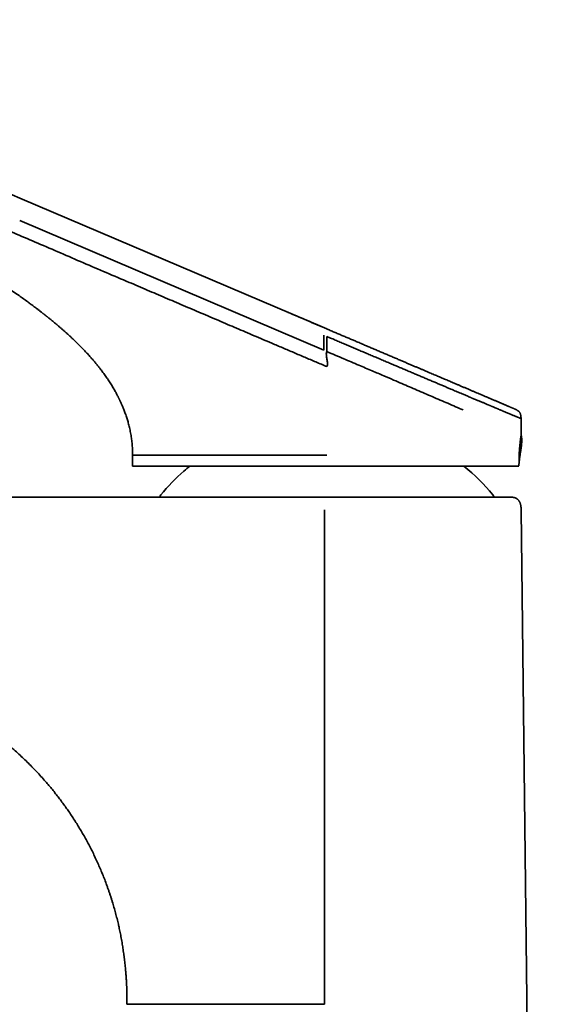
# Model space of a CAD drawing. Header units: millimetres. Extents: x 8 to 778, y 12 to 779.
# Tile 3 of 17: x 187 to 241, y 674 to 776. Entities that reach past the tile are written whole.
import ezdxf

# ---------------------------------------------------------------- set-up
doc = ezdxf.new("R2010")
doc.units = ezdxf.units.MM

msp = doc.modelspace()

# ---------------------------------------------------------------- linework, layer by layer
at = {"color": 7, "linetype": 'Continuous', "lineweight": 35}
for p, q in [((155.26, 770.83), (186.59, 757.48)), ((186.59, 757.48), (217.95, 744.12)), ((186.58, 755.16), (217.9, 741.81)), ((217.95, 744.11), (217.95, 744.12)), ((217.95, 744.12), (218.2, 744.01)), ((217.9, 741.81), (217.9, 743.36)), ((218.2, 744.01), (218.2, 744)), ((218.2, 744.01), (218.2, 744.01)), ((218.2, 743.23), (218.2, 741.68)), ((238.2, 733.14), (238.2, 734.77)), ((238.16, 732.84), (238.16, 732.83)), ((198.2, 731), (198.2, 729.89)), ((198.2, 731), (198.2, 731)), ((198.2, 729.89), (204.09, 729.89)), ((237.96, 729.89), (237.96, 729.89)), ((237.98, 730.2), (237.98, 730.2)), ((237.98, 730.19), (237.98, 730.18)), ((217.97, 725.39), (217.96, 674.48)), ((241.2, 469.19), (238.2, 725.39)), ((197.52, 677.5), (197.52, 677.47)), ((197.54, 677.29), (197.54, 677.26)), ((197.54, 677.23), (197.54, 677.29)), ((197.56, 676.98), (197.55, 677.07))]:
    msp.add_line(p, q, dxfattribs=at)
for centre, radius, start, end in [((218.2, 712.69), 22.25, 129.3522, 131.3867), ((218.2, 712.69), 22.25, 39.796, 50.6434), ((218.2, 712.69), 22.25, 131.3867, 140.2041), ((201.49, 726.61), 0.5, 140.2039, 170.9263), ((234.91, 726.61), 0.5, 9.0782, 39.7972)]:
    msp.add_arc(centre, radius, start, end, dxfattribs=at)
for points, knots in [([(135.98, 775.85), (136.1, 775.78), (136.49, 775.57), (137.14, 775.23), (137.92, 774.82), (138.69, 774.41), (139.45, 774), (140.19, 773.61), (140.92, 773.22), (141.64, 772.83), (142.36, 772.45), (143.07, 772.07), (143.77, 771.69), (144.47, 771.32), (145.15, 770.96), (145.83, 770.6), (146.49, 770.24), (147.14, 769.89), (147.78, 769.55), (148.41, 769.22), (149.03, 768.89), (149.63, 768.56), (150.23, 768.25), (150.81, 767.93), (151.36, 767.64), (151.89, 767.36), (152.39, 767.09), (152.88, 766.83), (153.36, 766.57), (153.83, 766.32), (154.3, 766.06), (154.77, 765.81), (155.25, 765.56), (155.71, 765.31), (156.17, 765.07), (156.6, 764.83), (157.03, 764.6), (157.43, 764.39), (157.81, 764.18), (158.17, 763.99), (158.52, 763.8), (158.85, 763.62), (159.18, 763.45), (159.51, 763.27), (159.86, 763.08), (160.22, 762.89), (160.56, 762.7), (160.91, 762.52), (161.27, 762.32), (161.66, 762.11), (162.07, 761.89), (162.47, 761.68), (162.84, 761.47), (163.21, 761.28), (163.56, 761.09), (163.89, 760.91), (164.17, 760.76), (164.4, 760.63), (164.57, 760.54), (164.74, 760.45), (164.9, 760.36), (165.06, 760.27), (165.2, 760.19), (165.33, 760.13), (165.42, 760.07), (165.5, 760.03), (165.58, 759.99), (165.65, 759.95), (165.72, 759.91), (165.81, 759.87), (165.9, 759.81), (166.02, 759.75), (166.14, 759.69), (166.27, 759.61), (166.41, 759.53), (166.57, 759.45), (166.73, 759.36), (166.89, 759.27), (167.05, 759.18), (167.22, 759.09), (167.46, 758.96), (167.79, 758.78), (168.19, 758.55), (168.61, 758.32), (169.04, 758.08), (169.48, 757.83), (169.94, 757.58), (170.39, 757.33), (170.84, 757.07), (171.28, 756.82), (171.73, 756.57), (172.17, 756.31), (172.63, 756.05), (173.17, 755.74), (173.8, 755.37), (174.53, 754.95), (175.26, 754.52), (176.01, 754.08), (176.76, 753.63), (177.52, 753.18), (178.23, 752.75), (178.89, 752.35), (179.5, 751.97), (180.12, 751.6), (180.73, 751.22), (181.34, 750.84), (181.95, 750.46), (182.58, 750.06), (183.23, 749.64), (183.91, 749.2), (184.58, 748.76), (185.23, 748.32), (185.87, 747.88), (186.45, 747.48), (186.96, 747.12), (187.32, 746.86), (187.58, 746.67), (187.75, 746.54), (187.92, 746.42), (188.07, 746.3), (188.22, 746.19), (188.36, 746.08), (188.49, 745.99), (188.6, 745.9), (188.71, 745.81), (188.81, 745.74), (188.89, 745.67), (188.97, 745.62), (189.03, 745.57), (189.09, 745.52), (189.12, 745.49), (189.15, 745.47), (189.16, 745.46), (189.17, 745.45), (189.18, 745.45), (189.19, 745.44), (189.2, 745.43), (189.23, 745.41), (189.26, 745.38), (189.31, 745.34), (189.37, 745.3), (189.44, 745.24), (189.51, 745.19), (189.59, 745.12), (189.68, 745.05), (189.78, 744.97), (189.88, 744.89), (189.99, 744.8), (190.1, 744.7), (190.22, 744.61), (190.34, 744.51), (190.49, 744.37), (190.69, 744.21), (190.93, 744), (191.17, 743.79), (191.42, 743.57), (191.67, 743.34), (191.93, 743.1), (192.19, 742.85), (192.46, 742.59), (192.73, 742.32), (193.01, 742.04), (193.29, 741.74), (193.58, 741.43), (193.85, 741.13), (194.1, 740.85), (194.32, 740.59), (194.53, 740.33), (194.73, 740.09), (194.9, 739.87), (195.07, 739.64), (195.23, 739.43), (195.38, 739.22), (195.53, 739.01), (195.68, 738.79), (195.82, 738.57), (195.96, 738.36), (196.08, 738.15), (196.2, 737.96), (196.31, 737.77), (196.41, 737.59), (196.5, 737.43), (196.58, 737.27), (196.66, 737.13), (196.72, 737.01), (196.76, 736.93), (196.79, 736.86), (196.83, 736.79), (196.86, 736.72), (196.9, 736.63), (196.95, 736.54), (196.99, 736.44), (197.04, 736.32), (197.1, 736.2), (197.16, 736.05), (197.23, 735.88), (197.3, 735.7), (197.38, 735.5), (197.45, 735.3), (197.53, 735.08), (197.6, 734.87), (197.66, 734.66), (197.73, 734.44), (197.79, 734.21), (197.85, 733.97), (197.91, 733.72), (197.96, 733.46), (198.01, 733.19), (198.06, 732.92), (198.09, 732.65), (198.13, 732.38), (198.15, 732.1), (198.18, 731.81), (198.19, 731.51), (198.2, 731.24), (198.2, 731.07), (198.2, 731)], [0, 0, 0, 0, 0.005404, 0.016698, 0.027875, 0.03893, 0.049859, 0.060466, 0.070944, 0.08129, 0.091501, 0.101778, 0.111908, 0.121888, 0.131715, 0.141387, 0.150902, 0.160255, 0.169446, 0.178471, 0.187329, 0.196018, 0.204537, 0.212882, 0.221055, 0.228392, 0.235581, 0.242622, 0.249513, 0.256254, 0.262845, 0.269864, 0.276704, 0.283364, 0.289845, 0.296147, 0.302268, 0.30821, 0.313498, 0.318636, 0.323622, 0.328456, 0.333139, 0.337671, 0.342918, 0.348036, 0.353045, 0.357944, 0.362733, 0.368839, 0.374756, 0.380485, 0.385873, 0.391084, 0.396118, 0.400975, 0.405655, 0.408205, 0.410698, 0.413136, 0.415511, 0.417755, 0.419855, 0.421809, 0.423007, 0.424143, 0.425218, 0.42623, 0.427262, 0.428397, 0.429866, 0.431477, 0.433231, 0.435127, 0.437208, 0.439438, 0.441755, 0.444105, 0.446489, 0.448907, 0.451359, 0.457058, 0.462933, 0.468984, 0.475214, 0.481622, 0.488209, 0.494977, 0.50134, 0.507791, 0.514284, 0.520818, 0.527397, 0.534019, 0.544561, 0.555221, 0.566004, 0.576916, 0.58796, 0.599143, 0.610471, 0.619476, 0.628577, 0.637749, 0.646884, 0.655964, 0.66498, 0.673927, 0.68427, 0.694501, 0.704611, 0.714593, 0.72444, 0.734146, 0.741227, 0.748225, 0.750952, 0.753665, 0.756305, 0.758784, 0.761146, 0.763341, 0.765368, 0.767229, 0.768923, 0.770451, 0.771813, 0.773021, 0.774061, 0.774933, 0.775638, 0.7759, 0.776128, 0.776322, 0.776482, 0.776609, 0.776746, 0.776999, 0.77768, 0.778497, 0.779441, 0.780512, 0.78171, 0.783035, 0.784486, 0.786062, 0.787764, 0.789573, 0.791435, 0.793347, 0.795307, 0.797315, 0.801122, 0.805089, 0.809212, 0.813378, 0.817688, 0.822139, 0.82673, 0.831457, 0.836316, 0.841306, 0.84656, 0.851943, 0.857453, 0.861867, 0.866285, 0.870547, 0.874327, 0.877973, 0.881486, 0.884868, 0.888122, 0.891248, 0.894771, 0.898122, 0.901304, 0.904319, 0.907225, 0.909962, 0.912531, 0.914934, 0.917172, 0.919247, 0.92116, 0.922055, 0.922918, 0.923869, 0.924946, 0.926149, 0.927453, 0.928878, 0.930423, 0.932089, 0.934227, 0.936534, 0.939009, 0.941652, 0.944462, 0.947439, 0.950118, 0.95292, 0.955844, 0.958892, 0.962064, 0.965301, 0.96866, 0.972142, 0.97575, 0.97908, 0.982513, 0.986053, 0.989701, 0.99346, 0.997335, 1, 1, 1, 1]), ([(158.47, 765.87), (159.1, 765.6), (160.38, 765.04), (162.28, 764.21), (164.17, 763.38), (166.06, 762.56), (168.13, 761.65), (170.4, 760.66), (172.85, 759.59), (175.95, 758.24), (179.68, 756.62), (184.06, 754.72), (187.76, 753.13), (190.79, 751.83), (193.13, 750.82), (195.49, 749.81), (197.68, 748.88), (199.71, 748.01), (201.56, 747.22), (203.41, 746.43), (205.24, 745.65), (207.07, 744.87), (208.89, 744.09), (210.71, 743.32), (212.29, 742.64), (213.66, 742.06), (214.79, 741.58), (215.93, 741.09), (217.07, 740.61), (217.82, 740.29), (218.2, 740.13)], [0, 0, 0, 0, 0.032055, 0.06396, 0.095731, 0.127397, 0.158969, 0.200206, 0.241361, 0.282475, 0.355843, 0.429178, 0.502517, 0.541741, 0.58102, 0.620397, 0.659898, 0.690961, 0.721968, 0.752846, 0.783538, 0.814067, 0.844475, 0.874805, 0.905089, 0.924105, 0.943105, 0.962089, 0.981054, 1, 1, 1, 1]), ([(217.95, 744.12), (217.28, 744.4), (216.03, 744.94), (214.78, 745.47), (214.2, 745.72)], [0, 0, 0, 0, 0.537916, 1, 1, 1, 1]), ([(218.2, 743.23), (218.36, 743.16), (218.69, 743.03), (219.18, 742.82), (219.67, 742.61), (220.15, 742.4), (220.64, 742.2), (221.12, 741.99), (221.59, 741.79), (222.06, 741.59), (222.54, 741.39), (223.01, 741.19), (223.48, 740.99), (223.96, 740.79), (224.42, 740.59), (224.88, 740.39), (225.34, 740.2), (225.8, 740.01), (226.24, 739.82), (226.68, 739.63), (227.12, 739.45), (227.55, 739.26), (227.97, 739.08), (228.39, 738.91), (228.81, 738.73), (229.2, 738.57), (229.58, 738.41), (229.93, 738.26), (230.28, 738.11), (230.62, 737.96), (230.94, 737.83), (231.22, 737.71), (231.48, 737.6), (231.73, 737.5), (231.99, 737.39), (232.15, 737.32), (232.24, 737.28)], [0, 0, 0, 0, 0.031898, 0.063803, 0.09571, 0.127615, 0.159511, 0.190823, 0.222114, 0.253378, 0.284608, 0.316434, 0.34821, 0.379929, 0.411582, 0.443164, 0.474667, 0.506085, 0.537239, 0.568317, 0.599329, 0.630285, 0.661199, 0.692091, 0.722982, 0.753893, 0.781591, 0.809245, 0.836808, 0.864232, 0.891507, 0.912902, 0.934336, 0.955911, 0.977761, 1, 1, 1, 1]), ([(238.2, 734.77), (238.2, 734.8), (238.19, 734.85), (238.18, 734.93), (238.17, 735.01), (238.16, 735.08), (238.15, 735.14), (238.14, 735.2), (238.12, 735.26), (238.1, 735.33), (238.07, 735.38), (238.04, 735.43), (238.01, 735.48), (237.96, 735.52), (237.9, 735.57), (237.83, 735.62), (237.76, 735.66), (237.72, 735.69), (237.7, 735.7), (237.68, 735.7), (237.67, 735.71), (237.67, 735.71), (237.66, 735.71), (237.66, 735.72), (237.65, 735.72), (237.64, 735.73), (237.63, 735.73), (237.62, 735.73), (237.61, 735.74), (237.61, 735.74), (237.6, 735.74), (237.6, 735.74), (237.59, 735.75), (237.59, 735.75), (237.58, 735.75), (237.57, 735.75), (237.56, 735.76), (237.55, 735.76), (237.53, 735.77), (237.51, 735.78), (237.48, 735.79), (237.45, 735.81), (237.42, 735.82), (237.37, 735.84), (237.33, 735.86), (237.28, 735.88), (237.23, 735.9), (237.17, 735.93), (237.11, 735.95), (237.04, 735.98), (236.96, 736.02), (236.87, 736.05), (236.77, 736.1), (236.67, 736.14), (236.56, 736.19), (236.45, 736.23), (236.33, 736.29), (236.21, 736.34), (236.08, 736.39), (235.96, 736.44), (235.83, 736.5), (235.71, 736.55), (235.58, 736.6), (235.46, 736.66), (235.33, 736.71), (235.2, 736.76), (235.08, 736.82), (234.96, 736.87), (234.85, 736.91), (234.74, 736.96), (234.63, 737.01), (234.53, 737.05), (234.43, 737.09), (234.33, 737.13), (234.19, 737.2), (233.99, 737.28), (233.73, 737.39), (233.47, 737.5), (233.2, 737.62), (232.91, 737.74), (232.62, 737.87), (232.31, 738), (232.06, 738.1), (231.87, 738.19), (231.74, 738.24), (231.6, 738.3), (231.45, 738.36), (231.29, 738.43), (231.13, 738.5), (230.95, 738.58), (230.75, 738.66), (230.53, 738.76), (230.3, 738.85), (230.06, 738.96), (229.82, 739.06), (229.59, 739.16), (229.37, 739.25), (229.13, 739.35), (228.89, 739.46), (228.63, 739.56), (228.37, 739.67), (228.1, 739.79), (227.83, 739.91), (227.54, 740.03), (227.23, 740.16), (226.92, 740.29), (226.59, 740.43), (226.25, 740.58), (225.91, 740.73), (225.55, 740.88), (225.17, 741.04), (224.79, 741.2), (224.4, 741.37), (224, 741.54), (223.58, 741.71), (223.16, 741.89), (222.73, 742.08), (222.29, 742.26), (221.85, 742.45), (221.42, 742.64), (221.02, 742.81), (220.64, 742.97), (220.25, 743.14), (219.85, 743.3), (219.46, 743.47), (219.05, 743.64), (218.64, 743.82), (218.36, 743.94), (218.21, 744), (218.21, 744)], [0, 0, 0, 0, 0.002294, 0.004975, 0.007345, 0.00945, 0.01133, 0.01302, 0.015262, 0.01723, 0.018987, 0.020577, 0.022571, 0.02456, 0.02657, 0.029639, 0.032738, 0.03351, 0.034199, 0.034717, 0.035053, 0.035209, 0.035313, 0.035534, 0.036085, 0.036843, 0.037834, 0.039073, 0.040566, 0.042315, 0.044766, 0.047597, 0.05066, 0.053822, 0.057081, 0.060439, 0.063894, 0.070483, 0.077403, 0.084654, 0.092792, 0.101314, 0.110221, 0.119516, 0.129201, 0.137572, 0.146218, 0.155141, 0.164343, 0.173827, 0.183556, 0.194872, 0.205919, 0.216697, 0.227204, 0.238246, 0.248972, 0.259378, 0.269464, 0.279227, 0.288664, 0.297773, 0.306552, 0.315392, 0.323864, 0.331965, 0.339694, 0.347048, 0.354024, 0.360621, 0.366836, 0.372668, 0.378232, 0.383825, 0.389459, 0.40291, 0.416601, 0.430036, 0.443702, 0.457602, 0.471738, 0.486111, 0.500723, 0.506305, 0.512126, 0.518273, 0.524748, 0.531553, 0.538689, 0.54616, 0.554768, 0.563786, 0.573219, 0.583069, 0.593342, 0.601973, 0.610886, 0.620083, 0.629565, 0.639333, 0.649209, 0.659364, 0.669801, 0.680521, 0.691753, 0.703282, 0.71511, 0.727238, 0.739668, 0.7524, 0.765433, 0.778736, 0.792337, 0.806231, 0.820418, 0.834893, 0.849387, 0.864152, 0.879186, 0.894494, 0.906946, 0.919588, 0.932428, 0.945472, 0.958729, 0.971964, 0.985421, 0.999109, 1, 1, 1, 1]), ([(218.2, 741.68), (218.18, 741.62), (218.14, 741.5), (218.14, 741.31), (218.16, 741.11), (218.2, 740.9), (218.24, 740.7), (218.26, 740.5), (218.26, 740.31), (218.22, 740.19), (218.2, 740.13)], [0, 0, 0, 0, 0.117916, 0.240022, 0.368119, 0.500051, 0.631976, 0.760051, 0.882123, 1, 1, 1, 1]), ([(218.2, 741.68), (218.78, 741.44), (219.88, 740.97), (221.43, 740.3), (222.81, 739.72), (224, 739.21), (225.02, 738.77), (226.17, 738.28), (227.51, 737.7), (229.1, 737.02), (230.71, 736.33), (231.72, 735.89), (232.23, 735.67)], [0, 0, 0, 0, 0.113091, 0.215421, 0.306813, 0.387248, 0.456763, 0.515377, 0.624913, 0.742062, 0.866976, 1, 1, 1, 1]), ([(232.24, 737.28), (232.29, 737.26), (232.39, 737.21), (232.55, 737.14), (232.67, 737.09), (232.77, 737.05), (232.82, 737.02), (232.88, 737), (232.94, 736.97), (233, 736.95), (233.05, 736.93), (233.1, 736.91), (233.16, 736.88), (233.24, 736.85), (233.33, 736.81), (233.42, 736.77), (233.53, 736.73), (233.64, 736.68), (233.73, 736.65), (233.79, 736.62), (233.82, 736.61), (233.85, 736.6), (233.87, 736.59), (233.9, 736.58), (233.92, 736.57), (233.99, 736.54), (234.09, 736.5), (234.22, 736.45), (234.35, 736.39), (234.49, 736.33), (234.64, 736.27), (234.76, 736.22), (234.85, 736.18), (234.91, 736.16), (234.97, 736.13), (235.03, 736.11), (235.09, 736.08), (235.16, 736.06), (235.24, 736.02), (235.33, 735.98), (235.42, 735.94), (235.51, 735.9), (235.6, 735.87), (235.69, 735.83), (235.77, 735.79), (235.85, 735.76), (235.92, 735.73), (235.98, 735.7), (236.04, 735.68), (236.08, 735.66), (236.12, 735.64), (236.16, 735.63), (236.18, 735.62), (236.21, 735.61), (236.23, 735.6), (236.25, 735.59), (236.3, 735.57), (236.38, 735.54), (236.51, 735.48), (236.67, 735.41), (236.84, 735.34), (237.01, 735.27), (237.17, 735.21), (237.32, 735.14), (237.46, 735.09), (237.58, 735.03), (237.7, 734.98), (237.8, 734.94), (237.88, 734.91), (237.96, 734.88), (238.02, 734.85), (238.07, 734.83), (238.12, 734.81), (238.16, 734.79), (238.18, 734.78), (238.19, 734.78), (238.2, 734.77), (238.2, 734.77), (238.2, 734.77), (238.2, 734.77), (238.2, 734.77), (238.2, 734.77), (238.2, 734.77), (238.2, 734.77), (238.2, 734.77), (238.2, 734.77), (238.2, 734.77), (238.2, 734.77)], [0, 0, 0, 0, 0.013789, 0.028382, 0.043782, 0.049149, 0.054606, 0.060152, 0.065784, 0.071502, 0.076222, 0.079645, 0.086472, 0.094213, 0.102862, 0.112407, 0.122835, 0.134133, 0.146293, 0.150282, 0.15291, 0.155496, 0.158091, 0.160696, 0.163311, 0.165935, 0.180535, 0.193812, 0.20732, 0.223711, 0.24045, 0.257552, 0.264299, 0.271102, 0.27796, 0.284873, 0.291841, 0.299625, 0.308959, 0.321301, 0.333075, 0.344283, 0.354927, 0.366864, 0.378007, 0.388356, 0.397914, 0.406682, 0.414663, 0.420759, 0.426301, 0.431289, 0.435725, 0.437502, 0.441063, 0.44477, 0.448476, 0.460114, 0.483695, 0.507227, 0.537541, 0.567779, 0.598311, 0.628921, 0.659468, 0.689957, 0.720395, 0.750787, 0.777984, 0.805152, 0.832295, 0.859417, 0.886521, 0.91632, 0.946108, 0.972316, 0.983848, 0.988921, 0.989586, 0.99025, 0.990915, 0.991579, 0.992244, 0.992908, 0.99462, 0.99712, 1, 1, 1, 1]), ([(237.98, 730.21), (237.99, 730.27), (238, 730.37), (238.01, 730.52), (238.03, 730.67), (238.05, 730.82), (238.07, 730.96), (238.09, 731.09), (238.11, 731.22), (238.13, 731.34), (238.15, 731.44), (238.17, 731.55), (238.18, 731.65), (238.2, 731.74), (238.21, 731.82), (238.22, 731.9), (238.23, 731.97), (238.23, 732.05), (238.24, 732.13), (238.25, 732.22), (238.25, 732.3), (238.26, 732.37), (238.26, 732.44), (238.26, 732.5), (238.26, 732.55), (238.26, 732.59), (238.26, 732.62), (238.26, 732.66), (238.26, 732.71), (238.25, 732.75), (238.25, 732.8), (238.24, 732.85), (238.24, 732.9), (238.23, 732.96), (238.22, 733.02), (238.21, 733.08), (238.2, 733.12), (238.2, 733.14)], [0, 0, 0, 0, 0.052361, 0.102645, 0.1509, 0.197894, 0.244193, 0.28989, 0.335079, 0.375708, 0.41409, 0.450108, 0.483785, 0.515872, 0.547247, 0.569189, 0.593389, 0.619849, 0.648571, 0.677316, 0.703368, 0.730617, 0.754131, 0.773911, 0.789952, 0.801286, 0.81136, 0.824038, 0.839459, 0.857644, 0.872339, 0.88847, 0.906049, 0.925628, 0.948952, 0.976357, 1, 1, 1, 1]), ([(238.04, 731.74), (238.04, 731.77), (238.05, 731.84), (238.06, 731.95), (238.07, 732.06), (238.08, 732.17), (238.09, 732.27), (238.1, 732.38), (238.11, 732.47), (238.12, 732.55), (238.13, 732.61), (238.13, 732.66), (238.14, 732.72), (238.15, 732.77), (238.15, 732.82), (238.16, 732.87), (238.17, 732.93), (238.18, 732.99), (238.19, 733.05), (238.19, 733.08), (238.2, 733.1)], [0, 0, 0, 0, 0.0477708, 0.0987639, 0.1528752, 0.2100697, 0.2695982, 0.3285544, 0.3869158, 0.4447305, 0.4774858, 0.512568, 0.5499958, 0.5925489, 0.6332405, 0.672134, 0.743394, 0.8183379, 0.9034685, 1, 1, 1, 1]), ([(238.19, 733.11), (238.19, 733.11), (238.19, 733.1), (238.19, 733.11), (238.2, 733.13), (238.2, 733.14), (238.2, 733.14), (238.2, 733.14)], [0, 0, 0, 0, 0.125066, 0.250373, 0.506515, 0.758941, 1, 1, 1, 1]), ([(238.2, 733.14), (238.2, 733.14), (238.2, 733.14), (238.2, 733.14), (238.2, 733.13), (238.2, 733.13)], [0, 0, 0, 0, 0.008205, 0.871702, 1, 1, 1, 1]), ([(198.2, 731), (198.21, 731), (198.23, 731), (198.35, 731), (198.52, 731), (198.74, 731), (199.02, 731), (199.37, 731), (199.79, 731), (200.22, 731), (200.69, 731), (201.18, 731), (201.7, 731), (202.2, 731), (202.67, 731), (203.1, 731), (203.47, 731), (203.76, 731), (203.93, 731), (204, 731), (204.03, 731), (204.05, 731), (204.05, 731), (204.05, 731), (204.05, 731), (204.37, 731), (204.99, 731), (205.94, 731), (206.83, 731), (207.65, 731), (208.36, 731), (208.95, 731), (209.42, 731), (209.81, 731), (210.12, 731), (210.34, 731), (210.49, 731), (210.56, 731), (210.59, 731), (210.6, 731), (210.61, 731), (210.61, 731), (210.61, 731), (210.61, 731), (210.61, 731), (210.98, 731), (211.72, 731), (212.55, 731), (213.07, 731), (213.3, 731), (213.53, 731), (213.76, 731), (213.98, 731), (214.2, 731), (214.46, 731), (214.8, 731), (215.26, 731), (215.83, 731), (216.52, 731), (217.32, 731), (217.89, 731), (218.2, 731)], [0, 0, 0, 0, 0.039149, 0.077918, 0.115266, 0.150364, 0.183035, 0.22104, 0.256443, 0.289635, 0.32074, 0.353159, 0.383075, 0.410549, 0.435664, 0.455856, 0.474275, 0.489015, 0.495063, 0.497639, 0.498755, 0.499243, 0.499458, 0.499552, 0.499593, 0.499626, 0.541987, 0.580926, 0.61613, 0.647419, 0.674755, 0.694518, 0.711533, 0.725794, 0.735639, 0.743528, 0.748848, 0.750708, 0.751433, 0.751733, 0.751862, 0.751918, 0.751943, 0.751954, 0.751958, 0.751962, 0.790663, 0.826939, 0.834725, 0.842374, 0.849885, 0.857256, 0.864486, 0.871574, 0.878519, 0.889832, 0.904727, 0.923155, 0.945111, 0.970662, 1, 1, 1, 1]), ([(237.98, 730.19), (237.98, 730.2), (237.98, 730.24), (237.98, 730.3), (237.98, 730.42), (237.98, 730.56), (237.98, 730.7), (237.99, 730.83), (237.99, 730.93), (237.99, 731)], [0, 0, 0, 0, 0.060799, 0.121753, 0.245645, 0.495982, 0.62148, 0.747361, 1, 1, 1, 1]), ([(237.99, 731), (237.99, 731.03), (237.99, 731.08), (238, 731.18), (238.01, 731.29), (238.01, 731.41), (238.02, 731.52), (238.03, 731.63), (238.04, 731.7), (238.04, 731.74)], [0, 0, 0, 0, 0.098222, 0.196492, 0.393688, 0.544543, 0.695639, 0.847475, 1, 1, 1, 1]), ([(237.96, 729.89), (237.94, 729.89), (237.89, 729.89), (237.8, 729.89), (237.7, 729.89), (237.59, 729.89), (237.47, 729.89), (237.34, 729.89), (237.2, 729.89), (237.05, 729.89), (236.88, 729.89), (236.69, 729.89), (236.47, 729.89), (236.24, 729.89), (236, 729.89), (235.74, 729.89), (235.48, 729.89), (235.23, 729.89), (234.98, 729.89), (234.72, 729.89), (234.46, 729.89), (234.18, 729.89), (233.9, 729.89), (233.61, 729.89), (233.32, 729.89), (233, 729.89), (232.65, 729.89), (232.26, 729.89), (231.87, 729.89), (231.47, 729.89), (231.05, 729.89), (230.65, 729.89), (230.26, 729.89), (229.88, 729.89), (229.5, 729.89), (229.11, 729.89), (228.71, 729.89), (228.32, 729.89), (227.92, 729.89), (227.51, 729.89), (227.1, 729.89), (226.68, 729.89), (226.25, 729.89), (225.82, 729.89), (225.38, 729.89), (224.94, 729.89), (224.5, 729.89), (224.05, 729.89), (223.6, 729.89), (223.15, 729.89), (222.69, 729.89), (222.24, 729.89), (221.78, 729.89), (221.32, 729.89), (220.87, 729.89), (220.41, 729.89), (219.92, 729.89), (219.4, 729.89), (218.86, 729.89), (218.31, 729.89), (217.76, 729.89), (217.21, 729.89), (216.69, 729.89), (216.2, 729.89), (215.73, 729.89), (215.27, 729.89), (214.81, 729.89), (214.35, 729.89), (213.9, 729.89), (213.45, 729.89), (213, 729.89), (212.53, 729.89), (212.04, 729.89), (211.52, 729.89), (211.01, 729.89), (210.5, 729.89), (210, 729.89), (209.52, 729.89), (209.08, 729.89), (208.67, 729.89), (208.26, 729.89), (207.86, 729.89), (207.46, 729.89), (207.07, 729.89), (206.7, 729.89), (206.32, 729.89), (205.93, 729.89), (205.53, 729.89), (205.11, 729.89), (204.7, 729.89), (204.31, 729.89), (203.92, 729.89), (203.56, 729.89), (203.23, 729.89), (202.92, 729.89), (202.63, 729.89), (202.34, 729.89), (202.06, 729.89), (201.79, 729.89), (201.54, 729.89), (201.29, 729.89), (201.03, 729.89), (200.77, 729.89), (200.51, 729.89), (200.26, 729.89), (200.02, 729.89), (199.8, 729.89), (199.6, 729.89), (199.42, 729.89), (199.27, 729.89), (199.12, 729.89), (198.99, 729.89), (198.86, 729.89), (198.75, 729.89), (198.65, 729.89), (198.55, 729.89), (198.47, 729.89), (198.39, 729.89), (198.32, 729.89), (198.27, 729.89), (198.23, 729.89), (198.21, 729.89), (198.2, 729.89), (198.2, 729.89)], [0, 0, 0, 0, 0.007846, 0.015697, 0.023552, 0.031412, 0.039274, 0.046997, 0.054722, 0.062446, 0.070169, 0.079361, 0.088549, 0.097731, 0.106905, 0.116071, 0.125226, 0.133047, 0.140859, 0.148663, 0.156461, 0.164254, 0.171904, 0.179552, 0.187199, 0.194847, 0.203953, 0.213064, 0.222181, 0.231308, 0.240445, 0.249595, 0.25743, 0.265268, 0.273111, 0.280956, 0.288803, 0.296513, 0.304224, 0.311935, 0.319648, 0.327517, 0.335386, 0.343255, 0.351122, 0.358988, 0.366852, 0.374715, 0.38256, 0.390406, 0.398254, 0.406102, 0.413951, 0.421661, 0.429371, 0.437081, 0.444792, 0.453971, 0.463149, 0.472326, 0.481503, 0.490678, 0.499852, 0.507696, 0.515538, 0.523377, 0.531215, 0.53905, 0.546745, 0.554438, 0.56213, 0.569821, 0.578977, 0.588132, 0.597288, 0.606444, 0.615601, 0.62476, 0.632595, 0.640429, 0.648263, 0.656097, 0.663929, 0.67162, 0.679309, 0.686996, 0.694679, 0.703823, 0.712961, 0.722093, 0.731219, 0.740338, 0.749449, 0.757241, 0.765037, 0.772837, 0.780642, 0.788452, 0.796127, 0.803808, 0.811494, 0.819185, 0.828349, 0.837522, 0.846704, 0.855895, 0.865097, 0.874309, 0.882188, 0.890058, 0.89792, 0.905776, 0.91363, 0.921343, 0.929056, 0.936774, 0.944496, 0.9537, 0.962918, 0.972153, 0.981409, 0.990691, 1, 1, 1, 1]), ([(237.98, 730.19), (237.98, 730.16), (237.97, 730.12), (237.97, 730.04), (237.97, 729.97), (237.96, 729.93)], [0, 0, 0, 0, 0.247613, 0.498144, 1, 1, 1, 1]), ([(237.98, 730.16), (237.98, 730.15), (237.98, 730.14), (237.97, 730.13), (237.97, 730.11), (237.97, 730.09), (237.97, 730.08), (237.97, 730.07), (237.97, 730.06), (237.97, 730.04), (237.97, 730.03), (237.97, 730.03), (237.97, 730.02), (237.97, 730.01), (237.97, 730.01), (237.97, 730.01), (237.97, 730.01), (237.97, 730), (237.97, 730), (237.97, 730), (237.97, 729.99), (237.97, 729.98), (237.97, 729.98), (237.97, 729.98), (237.97, 729.97)], [0, 0, 0, 0, 0.114279, 0.256356, 0.378159, 0.479731, 0.56115, 0.622567, 0.664353, 0.701959, 0.732258, 0.755356, 0.776705, 0.779691, 0.781875, 0.785132, 0.791262, 0.797847, 0.805671, 0.81522, 0.84042, 0.874548, 0.948607, 1, 1, 1, 1]), ([(237.16, 726.69), (237.16, 726.69), (237.18, 726.69), (237.19, 726.69), (237.2, 726.69), (237.2, 726.69), (237.19, 726.69), (237.16, 726.69), (237.13, 726.69), (237.08, 726.69), (237.02, 726.69), (236.95, 726.69), (236.86, 726.69), (236.76, 726.69), (236.65, 726.69), (236.52, 726.69), (236.39, 726.69), (236.25, 726.69), (236.1, 726.69), (235.94, 726.69), (235.78, 726.69), (235.6, 726.69), (235.41, 726.69), (235.2, 726.69), (234.97, 726.69), (234.74, 726.69), (234.49, 726.69), (234.23, 726.69), (233.95, 726.69), (233.68, 726.69), (233.41, 726.69), (233.13, 726.69), (232.85, 726.69), (232.55, 726.69), (232.25, 726.69), (231.94, 726.69), (231.6, 726.69), (231.25, 726.69), (230.88, 726.69), (230.51, 726.69), (230.13, 726.69), (229.74, 726.69), (229.36, 726.69), (228.98, 726.69), (228.6, 726.69), (228.22, 726.69), (227.83, 726.69), (227.44, 726.69), (227.03, 726.69), (226.6, 726.69), (226.15, 726.69), (225.7, 726.69), (225.25, 726.69), (224.79, 726.69), (224.33, 726.69), (223.87, 726.69), (223.43, 726.69), (222.99, 726.69), (222.55, 726.69), (222.11, 726.69), (221.66, 726.69), (221.25, 726.69), (220.87, 726.69), (220.54, 726.69), (220.21, 726.69), (219.94, 726.69), (219.72, 726.69), (219.56, 726.69), (219.4, 726.69), (219.23, 726.69), (219.06, 726.69), (218.85, 726.69), (218.58, 726.69), (218.34, 726.69), (218.17, 726.69), (218.09, 726.69), (218, 726.69), (217.92, 726.69), (217.8, 726.69), (217.64, 726.69), (217.44, 726.69), (217.22, 726.69), (216.93, 726.69), (216.59, 726.69), (216.18, 726.69), (215.8, 726.69), (215.41, 726.69), (215.06, 726.69), (214.72, 726.69), (214.41, 726.69), (214.11, 726.69), (213.8, 726.69), (213.31, 726.69), (212.63, 726.69), (211.77, 726.69), (210.9, 726.69), (210.03, 726.69), (209.15, 726.69), (208.28, 726.69), (204.05, 726.69), (200.01, 726.69), (196.24, 726.69), (196.1, 726.69), (196.07, 726.69), (196.03, 726.69), (195.99, 726.69), (195.96, 726.69), (195.94, 726.69), (195.82, 726.69), (195.62, 726.69), (195.33, 726.69), (195.02, 726.69), (194.67, 726.69), (194.3, 726.69), (193.92, 726.69), (193.54, 726.69), (193.17, 726.69), (192.78, 726.69), (192.38, 726.69), (191.97, 726.69), (191.55, 726.69), (191.12, 726.69), (190.67, 726.69), (190.21, 726.69), (189.74, 726.69), (189.25, 726.69), (188.77, 726.69), (188.28, 726.69), (187.79, 726.69), (187.29, 726.69), (186.78, 726.69), (186.22, 726.69), (185.62, 726.69), (184.97, 726.69), (184.39, 726.69), (183.87, 726.69), (183.54, 726.69), (183.33, 726.69), (183.23, 726.69), (183.12, 726.69), (183.01, 726.69), (182.78, 726.69), (182.41, 726.69), (181.89, 726.69), (181.34, 726.69), (180.8, 726.69), (180.28, 726.69), (179.77, 726.69), (179.27, 726.69), (178.79, 726.69), (178.32, 726.69), (177.86, 726.69), (177.42, 726.69), (177, 726.69), (176.58, 726.69), (176.18, 726.69), (175.81, 726.69), (175.46, 726.69), (175.13, 726.69), (174.81, 726.69), (174.5, 726.69), (174.21, 726.69), (173.92, 726.69), (173.64, 726.69), (173.36, 726.69), (173.1, 726.69), (172.85, 726.69), (172.61, 726.69), (172.4, 726.69), (172.19, 726.69), (172.01, 726.69), (171.83, 726.69), (171.67, 726.69), (171.52, 726.69), (171.37, 726.69), (171.22, 726.69), (171.1, 726.69), (170.99, 726.69), (170.89, 726.69), (170.82, 726.69), (170.75, 726.69), (170.71, 726.69), (170.67, 726.69), (170.65, 726.69), (170.64, 726.69), (170.64, 726.69)], [0, 0, 0, 0, 0.002277, 0.008561, 0.014313, 0.020061, 0.025808, 0.031558, 0.037313, 0.043076, 0.049365, 0.055643, 0.061915, 0.068184, 0.074457, 0.080735, 0.087028, 0.092789, 0.098542, 0.104289, 0.110035, 0.115783, 0.121535, 0.127813, 0.134084, 0.140353, 0.146625, 0.152904, 0.159193, 0.165494, 0.17126, 0.177014, 0.182762, 0.188505, 0.194248, 0.199993, 0.20626, 0.212524, 0.21879, 0.22506, 0.231341, 0.237635, 0.243928, 0.249684, 0.255434, 0.261181, 0.26693, 0.272682, 0.278441, 0.284732, 0.291006, 0.297267, 0.30352, 0.309767, 0.316015, 0.322266, 0.328004, 0.333751, 0.339512, 0.34529, 0.351088, 0.356909, 0.361218, 0.365484, 0.369706, 0.373888, 0.376063, 0.37807, 0.380091, 0.382174, 0.384319, 0.386527, 0.390378, 0.394407, 0.39571, 0.396799, 0.397811, 0.398848, 0.399911, 0.402376, 0.404968, 0.407688, 0.410535, 0.416038, 0.420943, 0.425834, 0.430726, 0.435617, 0.439545, 0.443472, 0.447375, 0.451255, 0.455112, 0.466163, 0.477034, 0.488141, 0.499249, 0.510356, 0.521465, 0.532577, 0.671466, 0.67575, 0.676231, 0.676711, 0.677192, 0.677673, 0.67806, 0.678359, 0.678658, 0.682496, 0.686066, 0.689773, 0.694364, 0.699149, 0.704126, 0.708734, 0.713496, 0.718412, 0.723482, 0.728706, 0.734084, 0.739616, 0.745302, 0.751143, 0.757137, 0.763286, 0.769589, 0.775673, 0.781893, 0.788251, 0.794746, 0.801378, 0.809433, 0.817682, 0.826124, 0.831802, 0.837564, 0.838587, 0.839889, 0.841339, 0.842782, 0.844218, 0.849797, 0.856992, 0.864012, 0.870854, 0.87752, 0.88401, 0.890323, 0.896459, 0.902419, 0.908202, 0.913809, 0.919239, 0.924493, 0.92957, 0.934471, 0.938808, 0.942997, 0.947037, 0.950929, 0.954673, 0.958268, 0.961941, 0.965446, 0.968781, 0.971948, 0.974945, 0.977774, 0.980286, 0.982648, 0.984859, 0.986921, 0.988832, 0.990822, 0.992617, 0.994219, 0.995627, 0.996841, 0.997802, 0.998594, 0.999214, 0.999665, 0.99987, 1, 1, 1, 1]), ([(238.2, 725.39), (238.2, 725.42), (238.2, 725.48), (238.19, 725.59), (238.18, 725.69), (238.17, 725.78), (238.15, 725.87), (238.14, 725.94), (238.12, 726.01), (238.1, 726.07), (238.07, 726.13), (238.05, 726.18), (238.03, 726.22), (238.01, 726.25), (237.99, 726.29), (237.96, 726.33), (237.93, 726.38), (237.9, 726.41), (237.87, 726.45), (237.83, 726.48), (237.8, 726.5), (237.77, 726.52), (237.74, 726.54), (237.71, 726.56), (237.69, 726.58), (237.66, 726.59), (237.64, 726.6), (237.63, 726.61), (237.61, 726.61), (237.59, 726.62), (237.57, 726.63), (237.55, 726.63), (237.54, 726.64), (237.52, 726.65), (237.49, 726.65), (237.46, 726.66), (237.43, 726.67), (237.4, 726.67), (237.38, 726.67), (237.35, 726.68), (237.33, 726.68), (237.32, 726.68), (237.32, 726.68), (237.32, 726.68), (237.32, 726.68), (237.31, 726.68), (237.31, 726.68), (237.31, 726.68), (237.3, 726.68), (237.3, 726.68), (237.29, 726.68), (237.29, 726.68), (237.28, 726.68), (237.27, 726.68), (237.26, 726.68), (237.25, 726.68), (237.23, 726.68), (237.22, 726.69), (237.2, 726.69), (237.18, 726.69), (237.17, 726.69), (237.16, 726.69)], [0, 0, 0, 0, 0.027227, 0.061421, 0.092416, 0.120427, 0.145665, 0.168327, 0.188594, 0.209431, 0.227462, 0.242877, 0.255888, 0.267869, 0.279455, 0.296355, 0.313077, 0.330039, 0.347618, 0.366137, 0.385855, 0.405333, 0.421605, 0.434852, 0.44553, 0.454473, 0.458722, 0.463067, 0.47271, 0.484528, 0.499122, 0.516812, 0.535019, 0.550623, 0.564103, 0.576229, 0.588072, 0.594277, 0.601013, 0.609053, 0.618536, 0.619178, 0.619502, 0.619675, 0.619871, 0.620365, 0.621424, 0.622901, 0.628984, 0.638252, 0.650728, 0.666418, 0.685325, 0.70745, 0.736673, 0.770094, 0.807709, 0.849512, 0.895499, 0.945664, 1, 1, 1, 1]), ([(197.53, 677.42), (197.53, 677.44), (197.52, 677.51), (197.51, 677.63), (197.5, 677.78), (197.48, 677.94), (197.46, 678.24), (197.41, 678.69), (197.36, 679.11), (197.33, 679.34), (197.32, 679.4), (197.32, 679.45), (197.31, 679.51), (197.3, 679.56), (197.29, 679.62), (197.28, 679.76), (197.23, 680.06), (197.16, 680.55), (197.06, 681.14), (196.95, 681.73), (196.85, 682.19), (196.79, 682.46), (196.77, 682.55), (196.76, 682.58), (196.76, 682.61), (196.75, 682.63), (196.75, 682.66), (196.74, 682.69), (196.69, 682.9), (196.6, 683.3), (196.44, 683.89), (196.28, 684.47), (196.14, 684.96), (196.02, 685.35), (195.92, 685.66), (195.82, 685.96), (195.71, 686.26), (195.6, 686.57), (195.46, 686.98), (195.27, 687.47), (195.04, 688.04), (194.8, 688.6), (194.55, 689.16), (194.29, 689.72), (194.03, 690.26), (193.76, 690.79), (193.48, 691.31), (193.2, 691.82), (192.9, 692.33), (192.6, 692.83), (192.29, 693.33), (191.97, 693.83), (191.65, 694.3), (191.33, 694.76), (191.01, 695.2), (190.69, 695.63), (190.36, 696.06), (190.03, 696.48), (189.68, 696.9), (189.3, 697.34), (188.88, 697.82), (188.43, 698.32), (187.96, 698.81), (187.48, 699.3), (186.99, 699.77), (186.49, 700.24), (186.02, 700.67), (185.57, 701.05), (185.16, 701.4), (184.74, 701.74), (184.32, 702.08), (183.89, 702.41), (183.46, 702.73), (183, 703.06), (182.53, 703.39), (182.03, 703.72), (181.53, 704.05), (181.03, 704.36), (180.52, 704.67), (180, 704.97), (179.48, 705.26), (178.93, 705.56), (178.35, 705.86), (177.73, 706.16), (177.21, 706.4), (176.81, 706.58), (176.51, 706.71), (176.21, 706.84), (175.91, 706.97), (175.53, 707.12), (175.07, 707.3), (174.53, 707.5), (173.99, 707.69), (173.44, 707.88), (172.96, 708.03), (172.54, 708.16), (172.19, 708.26), (171.85, 708.36), (171.51, 708.45), (171.16, 708.54), (170.85, 708.62), (170.56, 708.69), (170.31, 708.74), (170.08, 708.79), (169.86, 708.84), (169.65, 708.89), (169.43, 708.93), (169.21, 708.97), (169.01, 709.01), (168.82, 709.05), (168.64, 709.08), (168.47, 709.11), (168.3, 709.14), (168.14, 709.17), (167.99, 709.19), (167.84, 709.22), (167.67, 709.24), (167.48, 709.27), (167.34, 709.29), (167.28, 709.3)], [0, 0, 0, 0, 0.001378, 0.004451, 0.007722, 0.011, 0.014285, 0.026903, 0.039631, 0.040697, 0.041882, 0.043066, 0.04425, 0.045433, 0.046617, 0.0478, 0.054305, 0.065902, 0.079048, 0.092163, 0.10369, 0.108762, 0.109332, 0.109901, 0.11047, 0.11104, 0.111609, 0.112178, 0.112748, 0.125497, 0.13824, 0.150971, 0.163694, 0.170358, 0.177026, 0.1837, 0.190381, 0.197327, 0.204575, 0.217516, 0.230436, 0.243324, 0.256207, 0.269109, 0.282036, 0.294372, 0.30671, 0.319047, 0.331381, 0.34372, 0.356078, 0.368464, 0.381031, 0.392335, 0.403638, 0.414952, 0.426286, 0.437639, 0.449003, 0.460374, 0.474663, 0.488954, 0.50326, 0.517586, 0.531938, 0.54632, 0.560753, 0.572094, 0.583439, 0.594804, 0.606192, 0.617592, 0.62899, 0.640384, 0.652903, 0.665423, 0.677949, 0.690479, 0.703017, 0.71556, 0.728111, 0.74051, 0.755026, 0.769541, 0.784058, 0.790906, 0.797759, 0.804617, 0.81148, 0.818346, 0.830472, 0.842566, 0.854648, 0.866733, 0.878816, 0.88672, 0.894262, 0.901762, 0.909247, 0.916718, 0.92418, 0.92977, 0.935356, 0.940091, 0.944736, 0.949396, 0.954073, 0.958766, 0.963476, 0.967188, 0.97091, 0.974642, 0.978234, 0.981585, 0.984875, 0.988102, 0.991266, 0.995757, 1, 1, 1, 1]), ([(197.51, 677.59), (197.51, 677.59), (197.51, 677.58), (197.52, 677.56), (197.52, 677.55)], [0, 0, 0, 0, 0.193625, 1, 1, 1, 1]), ([(197.53, 677.44), (197.53, 677.43), (197.53, 677.43), (197.53, 677.42), (197.53, 677.42)], [0, 0, 0, 0, 0.874928, 1, 1, 1, 1]), ([(197.53, 677.44), (197.53, 677.44), (197.53, 677.42), (197.53, 677.35), (197.54, 677.25), (197.55, 677.15), (197.55, 677.05), (197.56, 676.95), (197.57, 676.83), (197.57, 676.74), (197.57, 676.7)], [0, 0, 0, 0, 0.003324, 0.09412, 0.249448, 0.410535, 0.521247, 0.654501, 0.823585, 1, 1, 1, 1]), ([(197.55, 677.05), (197.55, 677.04), (197.55, 677.02), (197.56, 677), (197.56, 676.98), (197.56, 676.98)], [0, 0, 0, 0, 0.304049, 0.963897, 1, 1, 1, 1]), ([(197.59, 674.48), (197.59, 674.57), (197.59, 674.73), (197.6, 674.94), (197.6, 675.07), (197.6, 675.11), (197.6, 675.12), (197.6, 675.14), (197.6, 675.15), (197.6, 675.17), (197.6, 675.19), (197.6, 675.22), (197.6, 675.26), (197.6, 675.3), (197.6, 675.35), (197.61, 675.41), (197.61, 675.49), (197.61, 675.59), (197.61, 675.66), (197.61, 675.7), (197.61, 675.73), (197.61, 675.75), (197.61, 675.78), (197.61, 675.8), (197.6, 675.83), (197.6, 675.92), (197.6, 676.07), (197.59, 676.25), (197.59, 676.39), (197.58, 676.5), (197.58, 676.6), (197.57, 676.66), (197.57, 676.7)], [0, 0, 0, 0, 0.113564, 0.225109, 0.279282, 0.285797, 0.289588, 0.294386, 0.300192, 0.307007, 0.319014, 0.333255, 0.34973, 0.368439, 0.389382, 0.41195, 0.457484, 0.499683, 0.538545, 0.550879, 0.562834, 0.574411, 0.585608, 0.596426, 0.606866, 0.620682, 0.719403, 0.812282, 0.862433, 0.910681, 0.957025, 1, 1, 1, 1]), ([(217.96, 674.48), (216.63, 674.48), (215.29, 674.48), (212.67, 674.48), (211.39, 674.48), (208.92, 674.48), (207.74, 674.48), (205.53, 674.48), (204.49, 674.48), (202.61, 674.48), (201.76, 674.48), (200.29, 674.48), (199.66, 674.48), (198.64, 674.48), (198.25, 674.48), (197.74, 674.48), (197.6, 674.48), (197.6, 674.48)], [0, 0, 0, 0, 0.125, 0.125, 0.25, 0.25, 0.375, 0.375, 0.5, 0.5, 0.625, 0.625, 0.75, 0.75, 0.875, 0.875, 1, 1, 1, 1])]:
    msp.add_open_spline(points, degree=3, knots=knots, dxfattribs=at)

doc.saveas('drawing.dxf')
